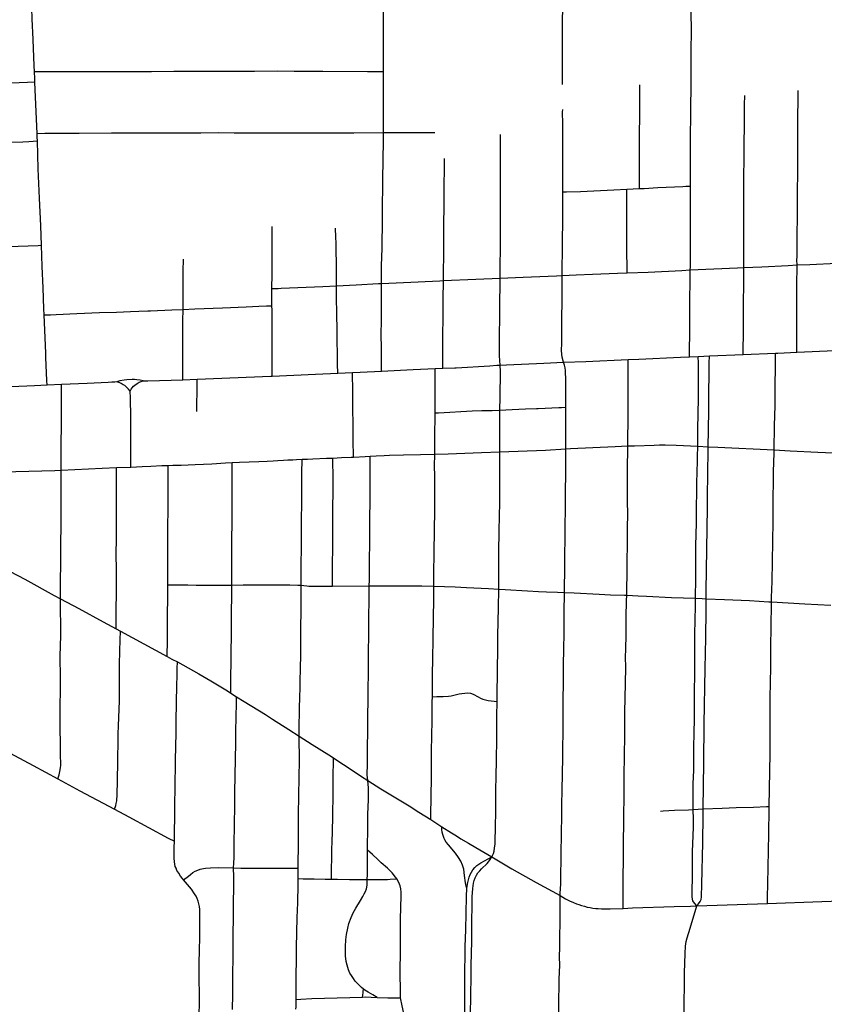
# Model space of a CAD drawing. Header units: feet. Extents: x 1677015 to 1902061, y 161166 to 378285.
# Tile 55 of 66: x 1796072 to 1800806, y 332993 to 338786. Entities that reach past the tile are written whole.
import ezdxf

# ---------------------------------------------------------------- set-up
doc = ezdxf.new("R2010")
doc.units = ezdxf.units.FT
doc.header["$MEASUREMENT"] = 0
doc.layers.add('326765_Road_Centerlines_O', color=7, linetype='Continuous')

msp = doc.modelspace()

# ---------------------------------------------------------------- linework, layer by layer
at = {"layer": '326765_Road_Centerlines_O'}
for p, q in [((1800644, 336830.3), (1800868.3, 336840.8)), ((1800012.9, 336802.4), (1800065, 336804.7)), ((1800065, 336804.7), (1800130.5, 336807.6)), ((1800130.5, 336807.6), (1800329.5, 336816.2)), ((1800329.5, 336816.2), (1800518.5, 336824.5)), ((1798516.6, 336733.2), (1798561.5, 336735.1)), ((1797031.1, 336668.3), (1797116.3, 336671.7)), ((1797943.3, 336706.7), (1798031, 336710.6)), ((1796318.6, 336638.9), (1796232.8, 336635.3)), ((1796318.6, 336638.9), (1796232.8, 336635.3)), ((1800061.3, 336276.4), (1800123.6, 336273.4)), ((1796641.5, 336151), (1796726.8, 336154.4)), ((1797912.4, 335453.1), (1798129.1, 335455.1)), ((1796640.7, 335201.3), (1796664.8, 335188.3)), ((1796664.8, 335188.3), (1796939, 335040.2)), ((1797314.3, 334824.3), (1797347.9, 334803)), ((1800034.5, 334139.6), (1800093.2, 334143)), ((1798490.7, 334081), (1798556.5, 334036.9)), ((1800055.8, 333572.2), (1800471.4, 333586.8)), ((1800018.8, 333570.9), (1800055.8, 333572.2))]:
    msp.add_line(p, q, dxfattribs=at)
for points in [[(1796158.8, 338481.7), (1796157.4, 338515.1), (1796150.8, 338669.6), (1796145.6, 338791.9), (1796143, 338853.5)], [(1798212.2, 338482.5), (1798212.2, 338561), (1798212.2, 338707.2), (1798211.9, 338848.5)], [(1799266.9, 338405.1), (1799266.9, 338431.2), (1799266.9, 338461.1), (1799266.9, 338528.4), (1799266.9, 338674), (1799266.9, 338781.5), (1799268.2, 338850.9)], [(1800019.2, 337806.9), (1800019, 337858.2), (1800019.8, 337914.8), (1800019.7, 337957.2), (1800019.8, 338009.7), (1800019.8, 338046.6), (1800019.7, 338094.5), (1800019.8, 338138.8), (1800020.4, 338186.2), (1800020.7, 338289.9), (1800022.5, 338373.8), (1800022.5, 338427.3), (1800023.4, 338508.4), (1800023.4, 338618.1), (1800024.4, 338705.6), (1800023.5, 338847.8)], [(1796158.8, 338481.7), (1796193.6, 338481.6), (1796283.3, 338481.7), (1796434.9, 338481.6), (1796570.6, 338481.6), (1796682, 338481.6), (1796848.6, 338482.5), (1796978.7, 338483.5), (1797208.1, 338484.4), (1797356.2, 338484.3), (1797453.9, 338484.3), (1797590.3, 338485.2), (1797687.2, 338484.3), (1797765.2, 338483.4), (1797856.7, 338483.4), (1798118.6, 338482.5), (1798190.4, 338482.5), (1798212.2, 338482.5)], [(1796161.6, 338419.4), (1796160.7, 338438.9), (1796158.8, 338481.7)], [(1798212.5, 338121.8), (1798212.2, 338400.2), (1798212.2, 338482.5)], [(1796161.6, 338419.4), (1796118.8, 338417.4), (1796069.6, 338415.2), (1795944.2, 338410.8), (1795725.5, 338401), (1795702.7, 338400.1)], [(1796174.8, 338117.3), (1796167.3, 338287.7), (1796161.6, 338419.4)], [(1799718.3, 337792.2), (1799718.4, 337807.8), (1799718.3, 337868.7), (1799719.3, 337912.9), (1799719.3, 337973.8), (1799719.3, 338030.9), (1799719.3, 338106.5), (1799720.2, 338226.3), (1799720.2, 338307.4), (1799720.2, 338363.7), (1799720.2, 338402.4)], [(1800332.3, 337328.7), (1800332.5, 337358.6), (1800332.8, 337390.7), (1800333, 337419.9), (1800332.9, 337471.5), (1800332.7, 337547), (1800332.5, 337606.9), (1800332.3, 337678), (1800332.8, 337745.8), (1800333.2, 337818.7), (1800333.6, 337877.7), (1800334.1, 337952.4), (1800334.8, 338028.8), (1800335.2, 338064.4), (1800336.1, 338156.3), (1800336.9, 338237.1), (1800337.4, 338284.8), (1800338, 338339.4)], [(1800646, 337343.4), (1800645.7, 337372.1), (1800645.9, 337392.5), (1800646.4, 337454.1), (1800647.1, 337537.4), (1800647.7, 337609.5), (1800648.3, 337681.5), (1800648.9, 337738), (1800649.6, 337810), (1800649.8, 337850), (1800650.2, 337914.2), (1800650.6, 337969.7), (1800650.5, 338096.4), (1800650.7, 338131.2), (1800651, 338170.3), (1800651.5, 338230.2), (1800652.1, 338299.6), (1800652.6, 338370.3)], [(1799267.8, 337773.6), (1799268.1, 337830.7), (1799267.8, 338071.7), (1799267.5, 338176.1), (1799266.9, 338241.9), (1799267, 338258.4)], [(1796174.8, 338117.3), (1796219.4, 338117.8), (1796277, 338118.3), (1796422.3, 338119.2), (1796612.8, 338120.5), (1796784.8, 338120.2), (1796902.3, 338120.1), (1797047.6, 338120.1), (1797137.3, 338121.5), (1797243.1, 338121.9), (1797334, 338121.2), (1797450.3, 338121), (1797558.9, 338121), (1797711, 338121.4), (1798038.1, 338121.2), (1798212.5, 338121.8)], [(1796176.5, 338073.4), (1796175.8, 338094.6), (1796174.8, 338117.3)], [(1798200.8, 337234.7), (1798201.9, 337338.4), (1798205, 337441.1), (1798207, 337612.2), (1798207, 337707.5), (1798208.8, 337788.9), (1798209.5, 337870.6), (1798210.5, 337936), (1798212.4, 338099.7), (1798212.5, 338121.8)], [(1798212.5, 338121.8), (1798300.6, 338122.1), (1798432, 338122.5), (1798514.2, 338123.5)], [(1798898.9, 337265.3), (1798899.3, 337311.9), (1798900.7, 337464.9), (1798901.7, 337607.8), (1798901.7, 337734.7), (1798901.6, 337816.5), (1798901.7, 337985.7), (1798901.7, 338041), (1798901.7, 338083.5), (1798901.5, 338111.4)], [(1795717.5, 338051.9), (1795755.8, 338053.7), (1795877.5, 338059.7), (1796024.8, 338066.2), (1796090.3, 338068.4), (1796125.4, 338069.9), (1796151.4, 338071.7), (1796176.5, 338073.4)], [(1796201, 337458.8), (1796197, 337573.1), (1796189.4, 337736.3), (1796181.7, 337909.2), (1796176.5, 338073.4)], [(1798565.4, 337250.9), (1798566.2, 337310.1), (1798567.1, 337393.1), (1798567.1, 337461.2), (1798567.1, 337538.7), (1798567.9, 337602.8), (1798568.9, 337667.1), (1798568.9, 337743.3), (1798568.9, 337811.5), (1798570.8, 337909.2), (1798570.7, 337969.2)], [(1799264.9, 337281.9), (1799266.7, 337470), (1799267.2, 337617.2), (1799267.8, 337773.6)], [(1799267.8, 337773.6), (1799290.2, 337774.1), (1799371.5, 337775.8), (1799567.4, 337784.7), (1799644.6, 337788.7)], [(1799644.6, 337788.7), (1799681.4, 337790.5), (1799718.3, 337792.2)], [(1799645.6, 337296.6), (1799645.5, 337311.9), (1799644.6, 337435.4), (1799644.6, 337547.9), (1799644.6, 337672.3), (1799644.6, 337730.4), (1799644.6, 337770.1), (1799644.6, 337788.7)], [(1799718.3, 337792.2), (1799746.4, 337793.6), (1799827.5, 337798.7), (1799925.5, 337803.9), (1799974.4, 337805.6), (1799990.7, 337806.1), (1800019.2, 337806.9)], [(1800018.1, 337313.7), (1800018.3, 337332.8), (1800018.2, 337382), (1800019.3, 337480.1), (1800018.8, 337589.4), (1800019.7, 337676.9), (1800019.2, 337806.9)], [(1797556.5, 337204.5), (1797556.5, 337216), (1797556.8, 337276.8), (1797557, 337339.3), (1797557.5, 337424.4), (1797557.9, 337481.7), (1797556.8, 337569.3)], [(1797936.2, 337221), (1797936.6, 337248.5), (1797935.3, 337353.9), (1797934.3, 337425.5), (1797933.3, 337472.2), (1797932.2, 337507.4), (1797931.2, 337559.3)], [(1795741.6, 337441.6), (1795783.9, 337443.3), (1795887.3, 337448), (1796179.9, 337458.1), (1796201, 337458.8)], [(1796215.9, 337049.1), (1796214.4, 337084.9), (1796209.9, 337207.7), (1796205.3, 337333.5), (1796201, 337458.8)], [(1797033.3, 337081.5), (1797033.6, 337132.5), (1797033.8, 337165.5), (1797034.3, 337223.3), (1797034.6, 337261.4), (1797034.9, 337307.3), (1797035.4, 337378.3)], [(1800646, 337343.4), (1800720.9, 337346.9), (1800879.7, 337354), (1800961.5, 337358.4)], [(1799264.9, 337281.9), (1799346.8, 337285.3), (1799442.5, 337288.8), (1799590.2, 337294.3), (1799645.6, 337296.6)], [(1799645.6, 337296.6), (1799770.6, 337301.6), (1799967.3, 337311.4), (1800018.1, 337313.7)], [(1800012.9, 336802.4), (1800013.3, 336844.6), (1800013.6, 336875.2), (1800014.4, 336907.8), (1800015.1, 337080.6), (1800016.1, 337167.2), (1800017.4, 337218.2), (1800017.2, 337251), (1800018.1, 337313.7)], [(1800018.1, 337313.7), (1800294.8, 337327), (1800332.3, 337328.7)], [(1800329.5, 336816.2), (1800329.7, 336856.9), (1800330.2, 336927.2), (1800330.6, 337003.6), (1800331, 337059.1), (1800331.6, 337144.2), (1800332, 337207.6), (1800332.1, 337237.1), (1800332.1, 337292.8), (1800332.3, 337328.7)], [(1800332.3, 337328.7), (1800438.9, 337333.1), (1800594.6, 337341), (1800646, 337343.4)], [(1800644, 336830.3), (1800644.2, 336870.8), (1800644.3, 336909), (1800644.6, 336977.5), (1800645, 337086.9), (1800645.3, 337153.8), (1800645.6, 337234.5), (1800645.9, 337328.2), (1800646, 337343.4)], [(1797936.2, 337221), (1798052.2, 337226.3), (1798183.2, 337233.7), (1798200.8, 337234.7)], [(1798200.6, 336718.7), (1798200.8, 336761.9), (1798201.2, 336860.4), (1798199.8, 336927.8), (1798200.8, 337022.1), (1798201.8, 337146.6), (1798200.8, 337234.7)], [(1798200.8, 337234.7), (1798330.6, 337240.9), (1798543.5, 337250), (1798565.4, 337250.9)], [(1798561.5, 336735.1), (1798561.5, 336787.5), (1798561.5, 336830.8), (1798562.4, 336872.3), (1798562.4, 336902.7), (1798562.4, 336931.7), (1798562.5, 336965.3), (1798563.5, 336997.4), (1798563.4, 337054.8), (1798563.4, 337100.9), (1798564.3, 337178.3), (1798565.2, 337213.3), (1798565.4, 337250.9)], [(1798565.4, 337250.9), (1798756.2, 337258.7), (1798898.9, 337265.3)], [(1798899.4, 336753.4), (1798896.1, 336808.1), (1798896.1, 336900.8), (1798897, 337064.5), (1798897.5, 337129.2), (1798898.5, 337220.6), (1798898.9, 337265.3)], [(1798898.9, 337265.3), (1799034.6, 337271.5), (1799230.3, 337279.5), (1799264.9, 337281.9)], [(1799271.7, 336771.1), (1799264.8, 336800.4), (1799261.8, 336818.7), (1799260.6, 336840.7), (1799261.2, 336882.4), (1799261.1, 336943.2), (1799261.2, 337007.8), (1799263.9, 337151.6), (1799264.6, 337257.3), (1799264.9, 337281.9)], [(1797556.5, 337102.4), (1797556.4, 337167.4), (1797556.5, 337204.5)], [(1797556.5, 337204.5), (1797577.5, 337204.9), (1797593.8, 337205.2), (1797610.2, 337205.9), (1797708.2, 337211.5), (1797855.6, 337217.3), (1797936.2, 337221)], [(1797943.3, 336706.7), (1797942.8, 336759.4), (1797941, 336955.3), (1797938.5, 337059.5), (1797937.1, 337150.6), (1797935.9, 337199.5), (1797936.2, 337221)], [(1796215.9, 337049.1), (1796252.6, 337050.4), (1796287, 337051.4), (1796408.7, 337057.5), (1796541.8, 337062.7), (1796641.8, 337065.3), (1796724.4, 337068.8), (1796773.1, 337071.4), (1796825.1, 337072.9), (1796841.4, 337073.8), (1796967, 337078.4), (1797033.3, 337081.5)], [(1797031.1, 336668.3), (1797031.3, 336702.7), (1797031.5, 336751.9), (1797031.7, 336789.1), (1797032.1, 336850.9), (1797032.5, 336927.8), (1797032.9, 337014.2), (1797033.3, 337081.5)], [(1797033.3, 337081.5), (1797101.7, 337084.5), (1797266.1, 337091.4), (1797405.2, 337097.5), (1797480, 337101), (1797525.2, 337101.9), (1797556.5, 337102.4)], [(1797557.7, 336689.2), (1797557.6, 336735.2), (1797557.4, 336825.4), (1797557.2, 336887.1), (1797556.9, 336996.4), (1797556.7, 337078), (1797556.5, 337102.4)], [(1796226.4, 336799.7), (1796225.5, 336825.2), (1796215.9, 337049.1)], [(1800518.5, 336824.5), (1800533.8, 336825.1), (1800644, 336830.3)], [(1796232.8, 336635.3), (1796231.7, 336662.7), (1796226.4, 336799.7)], [(1798899.4, 336753.4), (1798936.5, 336755.5), (1799156.7, 336765.7), (1799271.7, 336771.1)], [(1799271.7, 336771.1), (1799403.6, 336776.1), (1799652.7, 336786.7)], [(1799285.1, 336506.9), (1799284.9, 336661.9), (1799283.8, 336721.3), (1799281.6, 336738.1), (1799277.8, 336753.2), (1799271.7, 336771.1)], [(1799650.3, 336278.2), (1799650.8, 336324.6), (1799651.6, 336424.5), (1799652.5, 336530.5), (1799652.7, 336694.7), (1799652.7, 336743.8), (1799652.7, 336786.7)], [(1799652.7, 336786.7), (1799714.9, 336789.3), (1799960.4, 336800.1), (1800012.9, 336802.4)], [(1800061.3, 336276.4), (1800062.9, 336378.2), (1800066.1, 336558.1), (1800065.2, 336765.4), (1800065, 336804.7)], [(1800123.6, 336273.4), (1800124.9, 336373.7), (1800127.1, 336488.1), (1800127.7, 336586.1), (1800129.2, 336707.2), (1800129.9, 336765.7), (1800130.5, 336807.6)], [(1800511.1, 336254.8), (1800514.2, 336396.6), (1800516.3, 336516.5), (1800518.2, 336646.8), (1800518.5, 336727.7), (1800518.5, 336788.6), (1800518.5, 336824.5)], [(1798031, 336710.6), (1798074.5, 336712.6), (1798200.6, 336718.7)], [(1798200.6, 336718.7), (1798386.6, 336727.6), (1798516.6, 336733.2)], [(1798516.2, 336472.4), (1798516.2, 336512.2), (1798516.3, 336570.3), (1798516.5, 336625), (1798516.6, 336699.7), (1798516.6, 336733.2)], [(1798561.5, 336735.1), (1798631.8, 336738.2), (1798640.8, 336738.7)], [(1798640.8, 336738.7), (1798837.5, 336750.2), (1798879.8, 336752.7), (1798899.4, 336753.4)], [(1798897.8, 336488.5), (1798899, 336566.2), (1798901.1, 336715.5), (1798899.4, 336753.4)], [(1796644.1, 336655.7), (1796632.1, 336654.1), (1796614.7, 336653.6), (1796593.6, 336652.4), (1796468.8, 336645.3), (1796318.6, 336638.9)], [(1796799.5, 336661.9), (1796780.1, 336665.8), (1796762.3, 336668.1), (1796748.3, 336669.3), (1796733.7, 336669.6), (1796702.5, 336667.8), (1796686, 336665), (1796662, 336660.8), (1796644.1, 336655.7)], [(1796722.2, 336600.2), (1796713.3, 336612), (1796702.2, 336622.5), (1796690.1, 336633.3), (1796681.8, 336638.8), (1796670, 336644.8), (1796661.4, 336649.3), (1796644.1, 336655.7)], [(1796722.2, 336600.2), (1796728.3, 336612), (1796734.3, 336620.9), (1796741, 336629.2), (1796750.3, 336636.5), (1796762.7, 336646.4), (1796776, 336653.4), (1796799.5, 336661.9)], [(1796799.5, 336661.9), (1796825.2, 336662.1), (1796895.7, 336662.9), (1797031.1, 336668.3)], [(1797113.9, 336481.5), (1797115.9, 336642.5), (1797116.3, 336671.7)], [(1797116.3, 336671.7), (1797549.8, 336688.9), (1797557.7, 336689.2)], [(1797557.7, 336689.2), (1797812.1, 336700.7), (1797943.3, 336706.7)], [(1798035.5, 336212.8), (1798035.3, 336231.9), (1798034.8, 336293.9), (1798034.3, 336349.6), (1798033.7, 336413.7), (1798033, 336488), (1798032.4, 336552.7), (1798032.1, 336592.6), (1798031.8, 336622.3), (1798031.2, 336685.6), (1798031, 336710.6)], [(1796232.8, 336635.3), (1796158.8, 336632.1), (1795652.3, 336611.2)], [(1796316.5, 336136.4), (1796316.6, 336279.3), (1796317.8, 336409.9), (1796317.4, 336541), (1796318.2, 336605.5), (1796318.6, 336638.9)], [(1796726.8, 336154.4), (1796726.3, 336445.5), (1796724.5, 336560.6), (1796722.2, 336600.2)], [(1798516.2, 336472.4), (1798536.1, 336473.5), (1798734.9, 336484.8), (1798792.2, 336486.6), (1798851.2, 336487.8), (1798897.8, 336488.5)], [(1798896.7, 336243.7), (1798897.1, 336327.5), (1798897.4, 336406.5), (1798897.8, 336488.5)], [(1798897.8, 336488.5), (1798932.8, 336490.2), (1798970.2, 336492), (1799047.3, 336495.8), (1799112.5, 336498.7), (1799123, 336499.2), (1799243.4, 336504.5), (1799259.7, 336505.5), (1799285.1, 336506.9)], [(1799285, 336261.2), (1799285.1, 336291.2), (1799285.4, 336307.6), (1799285.5, 336323.9), (1799285.3, 336389.3), (1799285.1, 336506.9)], [(1798514.2, 336230.3), (1798514.6, 336276.9), (1798515.3, 336368.9), (1798515.8, 336428), (1798516.2, 336472.4)], [(1798896.7, 336243.7), (1799166.3, 336254.3), (1799285, 336261.2)], [(1799278.2, 335416.3), (1799278.5, 335444.9), (1799279.3, 335545.6), (1799280.1, 335634.1), (1799280.9, 335736.5), (1799282, 335768.8), (1799283.1, 335945.7), (1799283.5, 335996.9), (1799284.8, 336127.2), (1799285.3, 336176.8), (1799285, 336261.2)], [(1799285, 336261.2), (1799313.6, 336262.7), (1799575.8, 336275.8), (1799650.3, 336278.2)], [(1799643.6, 335399.5), (1799644, 335416.1), (1799644.6, 335451), (1799645.5, 335511.7), (1799646.9, 335604.6), (1799648.3, 335694.9), (1799649.1, 335815.9), (1799649.4, 335857.8), (1799649.1, 335972.6), (1799649.1, 336131.9), (1799650.3, 336278.2)], [(1799650.3, 336278.2), (1799690.5, 336279.3), (1799804.9, 336283.8), (1799836.5, 336284.3), (1799870, 336284.3), (1799935.4, 336282.4), (1800061.3, 336276.4)], [(1800048.7, 335382.6), (1800049.2, 335420.8), (1800050.2, 335464), (1800050.1, 335513), (1800051.3, 335693.1), (1800053.5, 335824), (1800054.8, 335872.9), (1800054.6, 335905.5), (1800057, 336020), (1800057.2, 336085.4), (1800057.6, 336101.4), (1800060.4, 336214.9), (1800061.3, 336276.4)], [(1800110.7, 335379), (1800111, 335426.4), (1800118.2, 335916.6), (1800120, 335998.1), (1800121.2, 336096.1), (1800123.6, 336273.4)], [(1800123.6, 336273.4), (1800180.5, 336270.6), (1800511.1, 336254.8)], [(1800495.5, 335360.8), (1800496.2, 335386.3), (1800498.7, 335480.5), (1800505.4, 335834.4), (1800505.4, 335914.6), (1800507.3, 336126.1), (1800510.7, 336238), (1800511.1, 336254.8)], [(1800511.1, 336254.8), (1800605.9, 336250.1), (1800769.2, 336241.7), (1800858.9, 336237.7)], [(1797322, 336180.1), (1797365.1, 336182.1), (1797479.5, 336186.6), (1797528.3, 336189), (1797563.9, 336191.3), (1797591.7, 336192.3), (1797624.9, 336194.5), (1797648.9, 336196.2), (1797678.9, 336197.1), (1797701.3, 336198.2), (1797734.1, 336199.8)], [(1797728.3, 335458.2), (1797729, 335507.2), (1797729.1, 335549.6), (1797729.2, 335605.3), (1797729.6, 335652.9), (1797729.9, 335706.8), (1797730.9, 335846.5), (1797731.6, 335939.4), (1797731.9, 335993.2), (1797732.2, 336054), (1797732.5, 336092.2), (1797733.1, 336138.2), (1797733.7, 336178.1), (1797734.1, 336199.8)], [(1797734.1, 336199.8), (1797765, 336201.4), (1797797.8, 336203.1), (1797878, 336205.5), (1797914.8, 336207.2)], [(1797912.4, 335453.1), (1797912.9, 335471.3), (1797912.9, 335583.3), (1797913.8, 335677.1), (1797913.8, 335725.7), (1797913.8, 335842), (1797915.2, 335924.5), (1797916.6, 336000.7), (1797916.8, 336114.5), (1797915.5, 336173.6), (1797914.8, 336207.2)], [(1797914.8, 336207.2), (1797966.1, 336209.6), (1798023, 336212.2), (1798035.5, 336212.8)], [(1798035.5, 336212.8), (1798104.5, 336216), (1798135.2, 336217.5)], [(1798129.1, 335455.1), (1798129.6, 335487.7), (1798130.6, 335520.1), (1798131.3, 335630.2), (1798131.6, 335685.7), (1798132.1, 335769.1), (1798132.5, 335840.3), (1798133.3, 335967), (1798133.6, 336017.3), (1798134.2, 336120), (1798134.9, 336185.4), (1798135.2, 336217.5)], [(1798135.2, 336217.5), (1798169.3, 336219.2), (1798217, 336222.3), (1798248.5, 336223.9), (1798330.3, 336226.5), (1798430.4, 336228.7), (1798514.2, 336230.3)], [(1798508, 335454), (1798508.5, 335493.1), (1798509.2, 335551.2), (1798510.1, 335625), (1798511.3, 335694.5), (1798512.1, 335739.6), (1798513.4, 335815.1), (1798514.3, 335867.2), (1798514.1, 335971.4), (1798514, 336031.3), (1798513.8, 336102.5), (1798513.6, 336160), (1798514.2, 336230.3)], [(1798514.2, 336230.3), (1798592.9, 336231.6), (1798789.4, 336239.3), (1798896.7, 336243.7)], [(1798890.5, 335435.8), (1798891, 335468.1), (1798891.8, 335522.5), (1798892, 335649.5), (1798893.9, 335781.4), (1798897.1, 335946.2), (1798896.6, 336226), (1798896.7, 336243.7)], [(1795399.9, 336099.2), (1795461.6, 336101.5), (1795641.4, 336110.3), (1795837.8, 336116.6), (1795952, 336122.1), (1796050, 336127.1), (1796279.1, 336134.8), (1796316.5, 336136.4)], [(1796312, 335378.6), (1796315.1, 335690.5), (1796316.1, 335821.6), (1796316.3, 335978.1), (1796316.5, 336066.6), (1796316.5, 336136.4)], [(1796316.5, 336136.4), (1796557.1, 336148), (1796641.5, 336151)], [(1796640.7, 335201.3), (1796640.7, 335238.4), (1796640.7, 335335.6), (1796640.8, 335392.4), (1796641, 335481.8), (1796641.2, 335562.2), (1796640.6, 335626.9), (1796640.7, 335651.1), (1796641, 335724), (1796641.3, 335811.7), (1796641.6, 335876.8), (1796641.9, 335959.2), (1796642.3, 336033), (1796641.9, 336092), (1796641.6, 336124.2), (1796641.5, 336151)], [(1796726.8, 336154.4), (1796793.1, 336157.7), (1796844.1, 336158.9), (1796908.9, 336162.3), (1796944.9, 336163.4)], [(1796943.3, 335462), (1796943.5, 335505.4), (1796943.1, 335548.1), (1796943.7, 335580.9), (1796943.8, 335625.2), (1796943.9, 335668.6), (1796944.1, 335711.1), (1796944.3, 335734.6), (1796944.6, 335799.7), (1796945.2, 335907.3), (1796945.4, 335952.5), (1796945.4, 336019.3), (1796945.5, 336072.3), (1796945.1, 336134.8), (1796944.9, 336163.4)], [(1796944.9, 336163.4), (1796973.7, 336164.3), (1797022.8, 336165.7), (1797104.6, 336169.1), (1797202.5, 336173.9), (1797283.6, 336178.2), (1797322, 336180.1)], [(1797320.1, 335459.7), (1797319.9, 335498.7), (1797320.3, 335549.9), (1797320.7, 335595.9), (1797321.3, 335687.9), (1797322.3, 335866.5), (1797322.2, 335962.2), (1797322.2, 336111.5), (1797322.1, 336144.1), (1797322, 336180.1)], [(1796001.2, 335548.7), (1796016.7, 335540.4), (1796103.3, 335493.6), (1796275.5, 335398.3), (1796312, 335378.6)], [(1796939, 335040.2), (1796939.9, 335070.5), (1796940.9, 335104.5), (1796941.1, 335143.5), (1796941.4, 335187.7), (1796941.9, 335246.8), (1796942.5, 335319.6), (1796942.8, 335349.2), (1796943.6, 335428.2), (1796943.3, 335462)], [(1796943.3, 335462), (1796966.8, 335461.7), (1796997.4, 335461.3), (1797061.9, 335460.9), (1797110.6, 335459.8), (1797224.6, 335458.9), (1797289.7, 335459.1), (1797320.1, 335459.7)], [(1797314.3, 334824.3), (1797314.7, 334862.4), (1797315.4, 334936.2), (1797315.9, 334991.7), (1797316.6, 335071.6), (1797317.4, 335159.3), (1797318.1, 335243.5), (1797318.9, 335320.7), (1797319.4, 335376.3), (1797320.1, 335459.7)], [(1797320.1, 335459.7), (1797387.1, 335460.9), (1797468.2, 335461.4), (1797581.6, 335461.1), (1797662.3, 335460.2), (1797708.2, 335459.7), (1797728.3, 335458.2)], [(1797716.7, 334571.6), (1797717.3, 334608.8), (1797719.4, 334737.2), (1797720.9, 334798.8), (1797722.3, 334856.9), (1797723.2, 334893.4), (1797725, 334968.9), (1797725.9, 335049.6), (1797726.6, 335109.5), (1797727.2, 335164.1), (1797727.2, 335215.4), (1797727.3, 335300.5), (1797727.3, 335351.7), (1797728, 335423.8), (1797728.3, 335458.2)], [(1797728.3, 335458.2), (1797744, 335456.4), (1797761.1, 335455), (1797774.3, 335453.8), (1797817.1, 335453), (1797912.4, 335453.1)], [(1798119.6, 334310.6), (1798117.4, 334344), (1798117, 334350.4), (1798117, 334356.6), (1798117.8, 334394), (1798118.8, 334475.7), (1798119.5, 334528.6), (1798120, 334574.6), (1798120.4, 334607.6), (1798121, 334656.2), (1798121.5, 334703.1), (1798122.4, 334769.6), (1798123.1, 334840.3), (1798124.1, 334948.8), (1798125.1, 335052.1), (1798126.4, 335179.7), (1798127.3, 335270), (1798128.3, 335373.4), (1798129.1, 335455.1)], [(1798129.1, 335455.1), (1798144.3, 335454.7), (1798373.5, 335454.4), (1798439, 335454.4), (1798504.3, 335454.2), (1798508, 335454)], [(1798500.2, 334803.1), (1798501.8, 334890.1), (1798501.8, 334922.8), (1798502.9, 335036.4), (1798504.1, 335134.4), (1798507.3, 335280.8), (1798508.1, 335361.1), (1798508.2, 335436.7), (1798508, 335454)], [(1798504.3, 335454.2), (1798508, 335454), (1798634.9, 335448.9), (1798700.2, 335445.9), (1798830.9, 335439.5), (1798890.5, 335435.8)], [(1798882, 334775.6), (1798882.2, 334798.3), (1798884, 334965.2), (1798884.8, 335080), (1798885.7, 335162.1), (1798889, 335326), (1798890.5, 335435.8)], [(1798890.5, 335435.8), (1798929.2, 335433.4), (1799060, 335425.6), (1799124.4, 335422.6), (1799172.4, 335420.3), (1799237.4, 335417.8), (1799278.2, 335416.3)], [(1799251.4, 333632.5), (1799252.1, 333645.1), (1799255.2, 333700.9), (1799256, 333712.3), (1799256.2, 333730.6), (1799259.2, 334006.5), (1799261.5, 334096.8), (1799262.9, 334167.1), (1799264.6, 334253.9), (1799267.6, 334445.1), (1799268.7, 334517), (1799269.6, 334576.8), (1799270.2, 334691.4), (1799270.7, 334782.6), (1799271.4, 334886.5), (1799272.6, 334980.5), (1799274, 335091.6), (1799275, 335166.2), (1799276.6, 335296.5), (1799278.2, 335416.3)], [(1799278.2, 335416.3), (1799335.4, 335414.2), (1799482.5, 335406.8), (1799548.1, 335403.2), (1799630.1, 335400), (1799643.6, 335399.5)], [(1799623, 333557.5), (1799623.1, 333592.8), (1799623.2, 333653.6), (1799623.3, 333704.8), (1799623.4, 333767.3), (1799624, 333820.3), (1799625.7, 333973.6), (1799626.3, 334034.7), (1799627.2, 334112.8), (1799628.2, 334204.8), (1799629.6, 334328.1), (1799631.1, 334464.4), (1799631.8, 334567.7), (1799632.6, 334636.3), (1799633.5, 334713.5), (1799634.5, 334793.4), (1799637.9, 334973.3), (1799637.6, 335038.9), (1799638.2, 335079), (1799639.7, 335171), (1799640.8, 335234.3), (1799641.3, 335270.8), (1799642.9, 335367.7), (1799643.6, 335399.5)], [(1799643.6, 335399.5), (1799711.9, 335396.7), (1799760.7, 335393.7), (1799907.2, 335386.9), (1800048.7, 335382.6)], [(1800034.5, 334139.6), (1800034.9, 334186.4), (1800035.4, 334241.1), (1800035.4, 334290), (1800038.4, 334371.1), (1800038.4, 334412.9), (1800039.6, 334504.1), (1800040.7, 334590), (1800041.7, 334670.8), (1800042, 334691.6), (1800042.9, 334763), (1800043.3, 334832.2), (1800044.1, 334938.1), (1800044.4, 334991.7), (1800044.5, 335083.1), (1800044.6, 335122.2), (1800044.7, 335171.1), (1800047.9, 335334.7), (1800048.7, 335382.6)], [(1800048.7, 335382.6), (1800087.4, 335379.9), (1800110.7, 335379)], [(1796296.6, 334319.5), (1796304, 334343.8), (1796308.7, 334362.4), (1796312.1, 334384.8), (1796313.4, 334401), (1796312.1, 334466.1), (1796311.1, 334675.8), (1796312, 334912), (1796310.9, 335041.9), (1796313.8, 335162.2), (1796313.4, 335208), (1796312.4, 335329.1), (1796312, 335378.6)], [(1796312, 335378.6), (1796419.9, 335321), (1796563.8, 335242.9), (1796640.7, 335201.3)], [(1800093.2, 334143), (1800097.7, 334413.9), (1800099.4, 334642.6), (1800105.7, 334969.5), (1800109.2, 335148.9), (1800110.5, 335312.1), (1800110.7, 335379)], [(1800110.7, 335379), (1800218.5, 335375.2), (1800365.4, 335368.7), (1800479.8, 335361.8), (1800495.5, 335360.8)], [(1800482.8, 334156.5), (1800486.9, 334469.1), (1800488.6, 334797), (1800491.1, 334977.1), (1800491.8, 335042.2), (1800492.3, 335107), (1800493.7, 335204.8), (1800495.5, 335360.8)], [(1800495.5, 335360.8), (1800594.1, 335354.4), (1800692.2, 335349.9), (1800844.7, 335341.9)], [(1796629.9, 334140.5), (1796636.9, 334161.9), (1796640.7, 334174.1), (1796643.4, 334189.9), (1796645.2, 334226.5), (1796646.9, 334308.7), (1796649.9, 334424), (1796651.8, 334553.7), (1796651.5, 334584.6), (1796653, 334632.2), (1796659.1, 334779.3), (1796660, 334861.8), (1796660.1, 334991.5), (1796661.6, 335070.9), (1796663.4, 335137.3), (1796664.8, 335188.3)], [(1796939, 335040.2), (1796968.1, 335024.5), (1796999.9, 335007.1)], [(1796982.2, 333952.1), (1796983.3, 334005.7), (1796984.1, 334097.1), (1796985.9, 334173.7), (1796986.8, 334261.7), (1796989.4, 334428.9), (1796992, 334590), (1796992.9, 334650.1), (1796995.5, 334777.2), (1796996.3, 334860.8), (1796998.1, 334934.8), (1796998.9, 334969.7), (1796999.9, 335007.1)], [(1796999.9, 335007.1), (1797126.5, 334937.8), (1797197.7, 334897.2), (1797295.2, 334836.5), (1797314.3, 334824.3)], [(1797330.8, 333796.4), (1797332.8, 333823.9), (1797333.2, 333856), (1797334.3, 333919.9), (1797336.7, 334065.5), (1797336.7, 334081.8), (1797337.8, 334130.3), (1797338.6, 334245.1), (1797340.3, 334333.1), (1797341.7, 334440.8), (1797343.8, 334526.4), (1797344.7, 334599.6), (1797347.3, 334765), (1797347.9, 334803)], [(1797347.9, 334803), (1797392.1, 334774.9), (1797517.5, 334697.3), (1797558.7, 334671.2), (1797655.3, 334610.3), (1797716.7, 334571.6)], [(1798490.7, 334081), (1798491.7, 334125.6), (1798493.3, 334194.1), (1798493.5, 334208.3), (1798495.6, 334335.6), (1798495.4, 334400.8), (1798495.8, 334482.5), (1798499.1, 334662.1), (1798500, 334771.9), (1798500.2, 334803.1)], [(1798500.2, 334803.1), (1798527, 334803.2), (1798564.1, 334803.4), (1798595.7, 334805.7), (1798611.3, 334808), (1798658.2, 334819.6), (1798674.4, 334822.6), (1798690.8, 334824.4), (1798707.5, 334824.8), (1798724.3, 334822.8), (1798740.6, 334817.5), (1798769.1, 334801.3), (1798782.9, 334794.4), (1798797.5, 334789), (1798828, 334781.2), (1798882, 334775.6)], [(1798850.4, 333860.6), (1798856.9, 333872.6), (1798859.9, 333881.3), (1798864.3, 333894.4), (1798866.7, 333911), (1798869.6, 333937.7), (1798872.5, 334048.8), (1798873.1, 334115.7), (1798874.3, 334245), (1798876.1, 334344), (1798877.4, 334419.5), (1798879, 334564.5), (1798880.4, 334689), (1798882, 334775.6)], [(1797710.9, 333793.2), (1797711.8, 333952.7), (1797712.8, 334035.9), (1797712.8, 334113.1), (1797714.8, 334216), (1797715.8, 334333.7), (1797717.7, 334422.8), (1797716.7, 334571.6)], [(1797716.7, 334571.6), (1797793.6, 334522.5), (1797890.9, 334461.5), (1797918.2, 334443.6)], [(1795986.9, 334485.5), (1796152.1, 334397.7), (1796296.6, 334319.5)], [(1797907.6, 333729.6), (1797907.7, 333741), (1797909.7, 333902.3), (1797910.7, 333952.8), (1797912.2, 334005), (1797914, 334101.1), (1797915.7, 334231.2), (1797916.5, 334297.2), (1797916.6, 334350.6), (1797917.6, 334409.9), (1797918.2, 334443.6)], [(1797918.2, 334443.6), (1797932.3, 334434.3), (1798023.3, 334374.8), (1798084.1, 334333.7), (1798119.6, 334310.6)], [(1796296.6, 334319.5), (1796425.8, 334249.4), (1796629.9, 334140.5)], [(1798119.3, 333899.7), (1798119.5, 333925.1), (1798120.5, 334019.1), (1798121.5, 334112.1), (1798123.5, 334196.2), (1798124.1, 334253.9), (1798123.8, 334260.9), (1798123.5, 334266), (1798119.6, 334310.6)], [(1798119.6, 334310.6), (1798196.7, 334261.5), (1798325.4, 334184.6), (1798363.2, 334161), (1798421.6, 334124.3), (1798490.7, 334081)], [(1796629.9, 334140.5), (1796715, 334095.2), (1796946, 333971.5), (1796982.2, 333952.1)], [(1799842.3, 334128.8), (1799858.7, 334131.1), (1799924.8, 334134.7), (1800007.3, 334137.9), (1800034.5, 334139.6)], [(1800055.8, 333572.2), (1800043.2, 333587.3), (1800033.8, 333602.3), (1800030.1, 333611.6), (1800028.1, 333625.6), (1800028.7, 333659.7), (1800030.7, 333741.3), (1800030.4, 333805.3), (1800030.2, 333839.2), (1800031.6, 333889.5), (1800034.3, 333986.6), (1800035.8, 334035.6), (1800036.2, 334068.7), (1800036.2, 334082.6), (1800035.9, 334093.4), (1800034.6, 334126.7), (1800034.5, 334139.6)], [(1800055.8, 333572.2), (1800059.3, 333576.2), (1800066.1, 333583.9), (1800076.9, 333597.9), (1800081.5, 333608.7), (1800084.6, 333625.6), (1800086.4, 333699), (1800092.3, 333942.9), (1800093, 334105.4), (1800093.2, 334143)], [(1800093.2, 334143), (1800205.6, 334147.8), (1800288.3, 334150.8), (1800388.9, 334153.7), (1800465.4, 334156), (1800482.8, 334156.5)], [(1800471.4, 333586.8), (1800472.4, 333623.5), (1800474.7, 333701.1), (1800476.9, 333800.4), (1800479.5, 333996.6), (1800482.6, 334141.5), (1800482.8, 334156.5)], [(1798702.7, 333676.5), (1798698.8, 333688.4), (1798697, 333698.2), (1798695.1, 333708.2), (1798690.2, 333750.9), (1798685.2, 333788.5), (1798678, 333810.7), (1798666.9, 333835.5), (1798653.8, 333857.7), (1798636.8, 333881.9), (1798595.7, 333930.9), (1798582.3, 333947.2), (1798574.4, 333959.8), (1798568.9, 333968.5), (1798562, 333991.3), (1798558.4, 334006.8), (1798556.9, 334022.1), (1798556.5, 334036.9)], [(1798556.5, 334036.9), (1798613.4, 334001.3), (1798641.6, 333983.7), (1798668.5, 333967.5), (1798712.2, 333942), (1798755.2, 333916.4), (1798850.4, 333860.6)], [(1797036.9, 333726), (1797030.3, 333733.9), (1797019.1, 333747.9), (1797007.7, 333764.4), (1796997.2, 333780.1), (1796992, 333793.2), (1796987.6, 333804.5), (1796982.4, 333830.6), (1796981.5, 333853.3), (1796981.5, 333882.9), (1796981.5, 333916), (1796982.2, 333952.1)], [(1798117.5, 333727.1), (1798118.5, 333755.8), (1798118.5, 333803.3), (1798119.3, 333899.7)], [(1798292.1, 333731.5), (1798284.3, 333741.5), (1798262.8, 333766.3), (1798236.6, 333793.1), (1798199.4, 333824.5), (1798179.1, 333844.8), (1798147.6, 333874.6), (1798132.5, 333888), (1798119.3, 333899.7)], [(1798702.7, 333676.5), (1798708.5, 333709.5), (1798712.4, 333725.4), (1798717.5, 333741), (1798723.5, 333756.2), (1798730.6, 333770.9), (1798739.3, 333784.8), (1798749.5, 333797.5), (1798761.2, 333809), (1798784.6, 333824.5), (1798806.4, 333836.4), (1798850.4, 333860.6)], [(1798722.3, 332684.6), (1798722.5, 332717.8), (1798723.6, 332799.1), (1798725.4, 332913.6), (1798726.9, 333062.2), (1798727.9, 333141.5), (1798729, 333220.8), (1798732, 333364), (1798733, 333478.5), (1798733.5, 333576.5), (1798734, 333626), (1798737.7, 333674.6), (1798742.8, 333706.7), (1798746.9, 333722.3), (1798752.3, 333737.5), (1798759.4, 333752.3), (1798768.3, 333766), (1798778.8, 333778.7), (1798789.4, 333789.2), (1798822.1, 333821.5), (1798830.4, 333831.5), (1798837.1, 333839.7), (1798850.4, 333860.6)], [(1798850.4, 333860.6), (1798968.7, 333790.5), (1799111.5, 333709.4), (1799251.4, 333632.5)], [(1797036.9, 333726), (1797065.5, 333747.9), (1797077.9, 333757.4), (1797090.3, 333767.7), (1797104.2, 333775.6), (1797120, 333782.5), (1797134.9, 333787.5), (1797152.7, 333791.5), (1797164.6, 333793.4), (1797194.3, 333795.4), (1797243.7, 333797.4), (1797330.8, 333796.4)], [(1797324.7, 332961.6), (1797324.7, 332981.6), (1797325.5, 333030.3), (1797325.5, 333085.2), (1797326.3, 333129.3), (1797326, 333194.9), (1797327.2, 333242.8), (1797328.2, 333308.3), (1797329, 333410), (1797329.8, 333498.6), (1797329.8, 333579.7), (1797330.6, 333612.3), (1797331.7, 333660.9), (1797331.6, 333742.4), (1797330.8, 333796.4)], [(1797330.8, 333796.4), (1797372.4, 333794.4), (1797447.6, 333794.4), (1797507, 333794.4), (1797553.5, 333794.4), (1797609.9, 333794.4), (1797691, 333793.4), (1797710.9, 333793.2)], [(1797710.3, 333732.4), (1797710.8, 333769.7), (1797710.9, 333793.2)], [(1797128.7, 332936.3), (1797129.6, 332996.4), (1797129.6, 333052.1), (1797127.8, 333143.5), (1797128.7, 333229.8), (1797129.6, 333316.8), (1797131.3, 333379.5), (1797131.3, 333454.4), (1797132.2, 333517.1), (1797132.3, 333551.8), (1797130.2, 333568.1), (1797126.8, 333584.1), (1797122.3, 333599.8), (1797116.6, 333615.2), (1797109.7, 333629.8), (1797101.5, 333643.8), (1797082.5, 333670.6), (1797036.9, 333726)], [(1797698.4, 333121.3), (1797698.9, 333182.9), (1797699.9, 333235.3), (1797700.9, 333326.4), (1797704.9, 333504.5), (1797707.8, 333590.6), (1797709.8, 333698.4), (1797710.3, 333732.4)], [(1797710.3, 333732.4), (1797740.8, 333731.8), (1797805.4, 333730.6), (1797869.1, 333730.1), (1797907.6, 333729.6)], [(1797907.6, 333729.6), (1797941.4, 333729.1), (1798013, 333727.8), (1798117.5, 333727.1)], [(1798094.8, 333082.4), (1798082.4, 333092.4), (1798070.7, 333103.5), (1798059.7, 333115.7), (1798046.3, 333129.4), (1798035.4, 333144.3), (1798023.5, 333162.1), (1798015.6, 333176.9), (1798007.7, 333196.7), (1797999.8, 333222.5), (1797993.8, 333244.2), (1797990.8, 333263), (1797989.9, 333275.9), (1797988.9, 333296.7), (1797988.9, 333332.3), (1797991.9, 333372.9), (1797995.8, 333404.6), (1798002.7, 333440.2), (1798009.7, 333467.9), (1798021.5, 333504.5), (1798033.4, 333531.2), (1798049.2, 333558.9), (1798076.9, 333604.4), (1798090.8, 333627.2), (1798099.7, 333643), (1798107.6, 333656.9), (1798113.6, 333672.7), (1798117.5, 333693.5), (1798117.5, 333707.4), (1798117.5, 333727.1)], [(1798117.5, 333727.1), (1798159.1, 333727.1), (1798184.8, 333727.2), (1798215.5, 333728.1), (1798235.3, 333728.1), (1798252.1, 333729.1), (1798292.1, 333731.5)], [(1798313.6, 333031), (1798312.4, 333060.8), (1798311.1, 333187.5), (1798311.8, 333303.1), (1798313.2, 333416.9), (1798312.4, 333485.4), (1798315, 333570.4), (1798317, 333622.6), (1798316.3, 333652.7), (1798315, 333672.3), (1798311.1, 333690.5), (1798303.9, 333710.2), (1798292.1, 333731.5)], [(1798687.8, 332684.6), (1798687.9, 332712.1), (1798690.8, 332908.1), (1798691.8, 333137.2), (1798694.2, 333333.5), (1798695.4, 333382.5), (1798696.7, 333431.5), (1798700.6, 333628.1), (1798702.7, 333676.5)], [(1799249.3, 332676.7), (1799248.4, 332682.2), (1799244.2, 332701.5), (1799243.4, 332723.4), (1799243.2, 332739.1), (1799243.5, 332802.8), (1799243.6, 332833.9), (1799243.3, 332849.8), (1799243, 332898.7), (1799243.9, 332964.3), (1799244.4, 332979.6), (1799246.5, 333141.6), (1799249.5, 333223.4), (1799249.2, 333272.6), (1799250.1, 333329.2), (1799250.7, 333384.2), (1799252.2, 333482.8), (1799251.6, 333514.3), (1799251.6, 333530), (1799251.6, 333544.1), (1799251.4, 333632.5)], [(1799251.4, 333632.5), (1799284.2, 333614.5), (1799307.8, 333602.5), (1799329.9, 333592.1), (1799348.2, 333584.3), (1799361.8, 333579.8), (1799378.4, 333574.3), (1799394.5, 333569.8), (1799410.7, 333565.5), (1799428.1, 333562.4), (1799444.9, 333559.5), (1799461.8, 333557.5), (1799475.9, 333556.1), (1799495.8, 333554.9), (1799546.2, 333554.5), (1799623, 333557.5)], [(1800471.4, 333586.8), (1800791.3, 333598.1), (1801178.7, 333611.2)], [(1799623, 333557.5), (1799677.7, 333559.7), (1799923.2, 333567.5), (1800018.8, 333570.9)], [(1799977.8, 332670.2), (1799979.2, 332780.2), (1799981.9, 332931.8), (1799983.8, 333178.8), (1799987.1, 333291.8), (1799989.1, 333334.2), (1799993.6, 333361.7), (1799998.8, 333384.6), (1800016.4, 333441.8), (1800055.8, 333572.2)], [(1797698, 333021.4), (1797697.9, 333066.1), (1797698.4, 333121.3)], [(1798088.6, 333035.5), (1798090.6, 333047.4), (1798093.3, 333063.1), (1798093.8, 333068.1), (1798094.8, 333082.4)], [(1798176.2, 333033.6), (1798150.2, 333048.6), (1798136.1, 333056.8), (1798121.8, 333065), (1798102.3, 333076.8), (1798094.8, 333082.4)], [(1797697.6, 332964.6), (1797697.9, 332979), (1797698, 333021.4)], [(1797698, 333021.4), (1797725.7, 333022.9), (1797792, 333026.7), (1798088.6, 333035.5)], [(1798088.6, 333035.5), (1798105.3, 333036), (1798176.2, 333033.6)], [(1798176.2, 333033.6), (1798238.5, 333031.4), (1798288.2, 333031.2), (1798313.6, 333031)], [(1798346.1, 332678.1), (1798345.8, 332681.6), (1798343.7, 332714.3), (1798343.9, 332812.4), (1798343.7, 332861.5), (1798339.2, 332909.2), (1798333.3, 332939.3), (1798322.2, 332984.3), (1798313.6, 333031)]]:
    msp.add_lwpolyline(points, dxfattribs=at)

doc.saveas('drawing.dxf')
